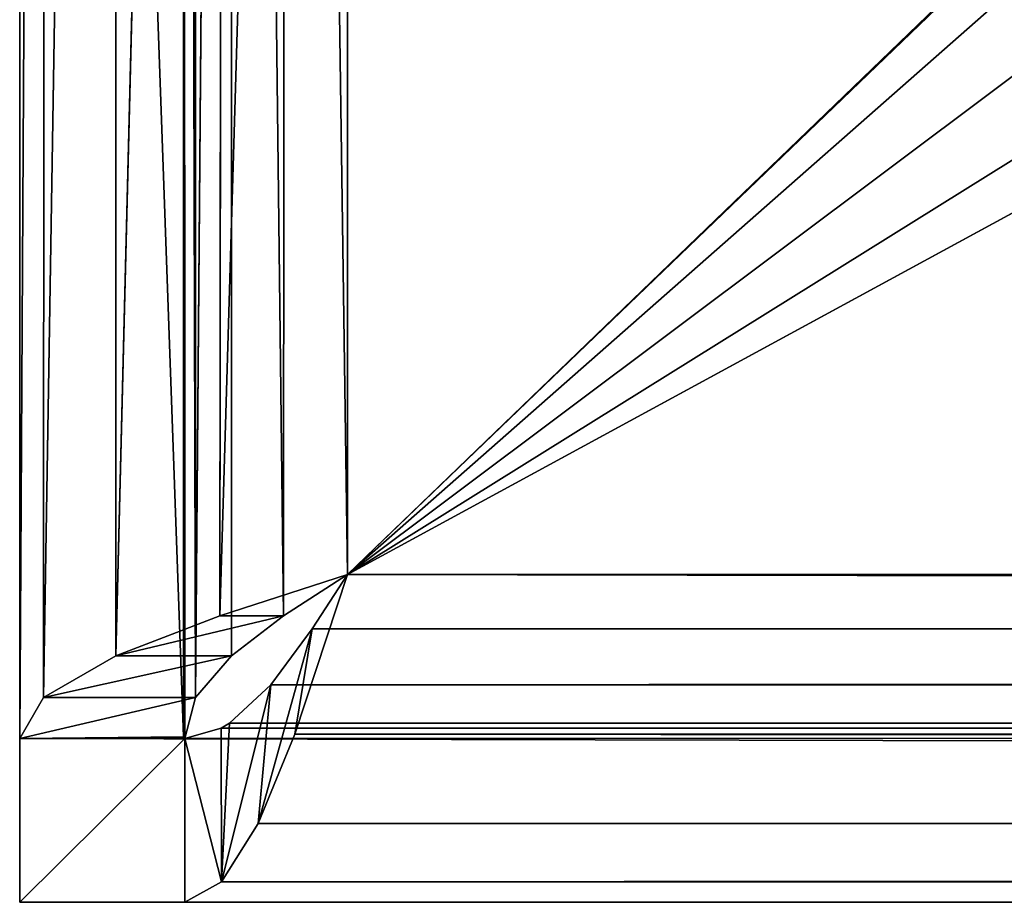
# Model space of a CAD drawing. Extents: x -60 to 60, y -3 to 0.
# Tile 89 of 256: x -20.5 to -19.899, y -3 to -2.462. Entities that reach past the tile are written whole.
import ezdxf

# ---------------------------------------------------------------- set-up
doc = ezdxf.new("R2010")
doc.units = 0
doc.header["$LTSCALE"] = 2.54
doc.layers.get('0').update_dxf_attribs({"linetype": 'CONTINUOUS'})

# ---------------------------------------------------------------- blocks, each defined once
blk = doc.blocks.new('LINEO-LED_STL')
at = {"color": 0}
for p, q in [((-20.5, -0.1, 141.4), (-20.5, -2.9, 141.4)), ((-20.5, -0.1, 141.4), (-20.5, -2.9, 141.4)), ((-20.5, -2.9, 137.6), (-20.5, -0.101, 137.6)), ((-20.5, -2.9, 137.6), (-20.5, -0.101, 137.6)), ((-20.4, -0.101, 137.6), (-20.39279, -2.87514, 137.56271)), ((-20.4, -0.101, 137.6), (-20.39279, -2.87514, 137.56271)), ((-20.4, -0.101, 137.6), (-20.39929, -2.9, 137.6)), ((-20.4, -2.899, 141.4), (-20.4, -0.101, 141.4)), ((-20.4, -0.101, 137.6), (-20.39929, -2.9, 137.6)), ((-20.4, -2.899, 141.4), (-20.4, -0.101, 141.4)), ((-20.48419, -0.12601, 137.52208), (-20.5, -2.9, 137.6)), ((-20.48419, -0.12601, 137.52208), (-20.5, -2.9, 137.6)), ((-20.48557, -2.87514, 137.52542), (-20.48419, -0.12601, 137.52208)), ((-20.48557, -2.87514, 137.52542), (-20.48419, -0.12601, 137.52208)), ((-20.39382, -0.12305, 137.56539), (-20.39279, -2.87514, 137.56271)), ((-20.39382, -0.12305, 137.56539), (-20.39279, -2.87514, 137.56271)), ((-20.3921, -0.12601, 137.56104), (-20.39279, -2.87514, 137.56271)), ((-20.3921, -0.12601, 137.56104), (-20.39279, -2.87514, 137.56271)), ((-20.48557, -2.87514, 137.52542), (-20.44142, -0.15035, 137.45858)), ((-20.48557, -2.87514, 137.52542), (-20.44142, -0.15035, 137.45858)), ((-20.44142, -2.84965, 137.45858), (-20.44142, -0.15035, 137.45858)), ((-20.44142, -2.84965, 137.45858), (-20.44142, -0.15035, 137.45858)), ((-20.37071, -0.15035, 137.5293), (-20.39279, -2.87514, 137.56271)), ((-20.37071, -0.15035, 137.5293), (-20.39279, -2.87514, 137.56271)), ((-20.37071, -0.15035, 137.5293), (-20.33896, -2.8253, 137.50791)), ((-20.37071, -0.15035, 137.5293), (-20.33896, -2.8253, 137.50791)), ((-20.37071, -0.15035, 137.5293), (-20.37071, -2.84965, 137.5293)), ((-20.37071, -0.15035, 137.5293), (-20.37071, -2.84965, 137.5293)), ((-20.44142, -2.84965, 137.45858), (-20.37458, -0.17584, 137.41443)), ((-20.44142, -2.84965, 137.45858), (-20.37458, -0.17584, 137.41443)), ((-20.37793, -2.8253, 137.41581), (-20.37458, -0.17584, 137.41443)), ((-20.37793, -2.8253, 137.41581), (-20.37458, -0.17584, 137.41443)), ((-20.33729, -0.17584, 137.50721), (-20.33896, -2.8253, 137.50791)), ((-20.33729, -0.17584, 137.50721), (-20.33896, -2.8253, 137.50791)), ((-20.33729, -0.17584, 137.50721), (-20.3, -2.8, 137.5)), ((-20.33729, -0.17584, 137.50721), (-20.3, -2.8, 137.5)), ((-20.37793, -2.8253, 137.41581), (-20.3, -0.2, 137.4)), ((-20.37793, -2.8253, 137.41581), (-20.3, -0.2, 137.4)), ((-20.3, -2.8, 137.4), (-20.3, -0.2, 137.4)), ((-20.3, -0.2, 137.5), (-20.3, -2.8, 137.5)), ((-20.3, -2.8, 137.4), (-20.3, -0.2, 137.4)), ((-20.3, -0.2, 137.5), (-20.3, -2.8, 137.5)), ((-20.3, -2.8, 137.5), (-20.37793, -2.8253, 137.41581)), ((-20.37793, -2.8253, 137.41581), (-20.3, -2.8, 137.4)), ((-20.3, -2.8, 137.5), (-20.37793, -2.8253, 137.41581)), ((-20.37793, -2.8253, 137.41581), (-20.3, -2.8, 137.4)), ((-20.3, -2.8, 137.5), (-20.33896, -2.8253, 137.50791)), ((-20.3, -2.8, 137.5), (-20.33896, -2.8253, 137.50791)), ((-20.3, -2.8, 137.5), (-20.33218, -2.89747, 137.42537)), ((-20.3, -2.8, 137.5), (-20.33218, -2.89747, 137.42537)), ((-20.3, -2.8, 137.4), (-20.33218, -2.89747, 137.42537)), ((-20.3, -2.8, 137.4), (-20.33218, -2.89747, 137.42537)), ((-20.32145, -2.83328, 137.5057), (-20.3, -2.8, 137.5)), ((20.3, -2.8, 137.5), (-20.32145, -2.83328, 137.5057)), ((20.3, -2.8, 137.5), (-20.32145, -2.83328, 137.5057)), ((-20.32145, -2.83328, 137.5057), (-20.3, -2.8, 137.5)), ((20.3, -2.8, 137.4), (-20.3, -2.8, 137.4)), ((-20.3, -2.8, 137.5), (20.3, -2.8, 137.5)), ((-20.3, -2.8, 137.5), (-20.3, -2.8, 137.4)), ((-20.3, -2.8, 137.4), (20.3253, -2.87793, 137.41581)), ((-20.3, -2.8, 137.4), (20.3253, -2.87793, 137.41581)), ((20.3, -2.8, 137.4), (-20.3, -2.8, 137.4)), ((-20.3, -2.8, 137.5), (20.3, -2.8, 137.5)), ((-20.3, -2.8, 137.5), (-20.3, -2.8, 137.4)), ((-20.33896, -2.8253, 137.50791), (-20.44142, -2.84965, 137.45858)), ((-20.44142, -2.84965, 137.45858), (-20.37793, -2.8253, 137.41581)), ((-20.33896, -2.8253, 137.50791), (-20.44142, -2.84965, 137.45858)), ((-20.44142, -2.84965, 137.45858), (-20.37793, -2.8253, 137.41581)), ((-20.33896, -2.8253, 137.50791), (-20.37793, -2.8253, 137.41581)), ((-20.33896, -2.8253, 137.50791), (-20.37793, -2.8253, 137.41581)), ((-20.33896, -2.8253, 137.50791), (-20.37071, -2.84965, 137.5293)), ((-20.33896, -2.8253, 137.50791), (-20.37071, -2.84965, 137.5293)), ((-20.32145, -2.83328, 137.5057), (-20.35455, -2.95196, 137.46997)), ((-20.32145, -2.83328, 137.5057), (-20.35455, -2.95196, 137.46997)), ((-20.34671, -2.86735, 137.52609), (-20.32145, -2.83328, 137.5057)), ((-20.34671, -2.86735, 137.52609), (-20.32145, -2.83328, 137.5057)), ((-20.32145, -2.83328, 137.5057), (-20.33218, -2.89747, 137.42537)), ((-20.32145, -2.83328, 137.5057), (-20.33218, -2.89747, 137.42537)), ((20.3253, -2.83896, 137.50791), (-20.32145, -2.83328, 137.5057)), ((20.3253, -2.83896, 137.50791), (-20.32145, -2.83328, 137.5057)), ((-20.34671, -2.86735, 137.52609), (20.3253, -2.83896, 137.50791)), ((-20.34671, -2.86735, 137.52609), (20.3253, -2.83896, 137.50791)), ((-20.37071, -2.84965, 137.5293), (-20.48557, -2.87514, 137.52542)), ((-20.48557, -2.87514, 137.52542), (-20.44142, -2.84965, 137.45858)), ((-20.37071, -2.84965, 137.5293), (-20.48557, -2.87514, 137.52542)), ((-20.48557, -2.87514, 137.52542), (-20.44142, -2.84965, 137.45858)), ((-20.37071, -2.84965, 137.5293), (-20.44142, -2.84965, 137.45858)), ((-20.37071, -2.84965, 137.5293), (-20.44142, -2.84965, 137.45858)), ((-20.37071, -2.84965, 137.5293), (-20.39279, -2.87514, 137.56271)), ((-20.37071, -2.84965, 137.5293), (-20.39279, -2.87514, 137.56271)), ((-20.34671, -2.86735, 137.52609), (-20.37692, -2.98761, 137.5307)), ((-20.34671, -2.86735, 137.52609), (-20.37692, -2.98761, 137.5307)), ((-20.37198, -2.89081, 137.55812), (-20.34671, -2.86735, 137.52609)), ((-20.37198, -2.89081, 137.55812), (-20.34671, -2.86735, 137.52609)), ((-20.34671, -2.86735, 137.52609), (-20.35455, -2.95196, 137.46997)), ((-20.34671, -2.86735, 137.52609), (-20.35455, -2.95196, 137.46997)), ((20.37514, -2.89279, 137.56271), (-20.34671, -2.86735, 137.52609)), ((20.37514, -2.89279, 137.56271), (-20.34671, -2.86735, 137.52609)), ((20.34965, -2.87071, 137.5293), (-20.34671, -2.86735, 137.52609)), ((20.34965, -2.87071, 137.5293), (-20.34671, -2.86735, 137.52609)), ((-20.39279, -2.87514, 137.56271), (-20.5, -2.9, 137.6)), ((-20.5, -2.9, 137.6), (-20.48557, -2.87514, 137.52542)), ((-20.39279, -2.87514, 137.56271), (-20.5, -2.9, 137.6)), ((-20.5, -2.9, 137.6), (-20.48557, -2.87514, 137.52542)), ((-20.39279, -2.87514, 137.56271), (-20.48557, -2.87514, 137.52542)), ((-20.39279, -2.87514, 137.56271), (-20.48557, -2.87514, 137.52542)), ((-20.39279, -2.87514, 137.56271), (-20.39929, -2.9, 137.6)), ((-20.39279, -2.87514, 137.56271), (-20.39929, -2.9, 137.6)), ((-20.33218, -2.89747, 137.42537), (20.3253, -2.87793, 137.41581)), ((-20.33218, -2.89747, 137.42537), (20.3253, -2.87793, 137.41581)), ((-20.39929, -2.9, 137.6), (20.37514, -2.89279, 137.56271)), ((-20.39929, -2.9, 137.6), (20.37514, -2.89279, 137.56271)), ((-20.39929, -2.9, 137.6), (-20.37695, -2.89382, 137.56539)), ((-20.39929, -2.9, 137.6), (-20.37695, -2.89382, 137.56539)), ((-20.37695, -2.89382, 137.56539), (-20.37198, -2.89081, 137.55812)), ((-20.37695, -2.89382, 137.56539), (-20.37198, -2.89081, 137.55812)), ((-20.37695, -2.89382, 137.56539), (20.37514, -2.89279, 137.56271)), ((-20.37695, -2.89382, 137.56539), (20.37514, -2.89279, 137.56271)), ((-20.37695, -2.89382, 137.56539), (-20.37692, -2.98761, 137.5307)), ((-20.37695, -2.89382, 137.56539), (-20.37692, -2.98761, 137.5307)), ((-20.37198, -2.89081, 137.55812), (-20.37692, -2.98761, 137.5307)), ((-20.37198, -2.89081, 137.55812), (-20.37692, -2.98761, 137.5307)), ((-20.37198, -2.89081, 137.55812), (20.37514, -2.89279, 137.56271)), ((-20.37198, -2.89081, 137.55812), (20.37514, -2.89279, 137.56271)), ((20.5, -2.899, 141.4), (-20.5, -2.9, 141.4)), ((20.5, -2.899, 141.4), (-20.5, -2.9, 141.4)), ((-20.5, -2.9, 141.4), (-20.4, -2.899, 141.4)), ((-20.4, -2.899, 141.4), (-20.5, -2.9, 137.6)), ((-20.4, -2.899, 141.4), (-20.5, -2.9, 137.6)), ((-20.5, -2.9, 141.4), (-20.4, -2.899, 141.4)), ((-20.5, -3, 141.4), (-20.5, -2.9, 141.4)), ((-20.5, -2.9, 141.4), (-20.5, -2.9, 137.6)), ((-20.5, -2.9, 137.6), (-20.5, -3, 137.6)), ((-20.5, -3, 141.4), (-20.5, -2.9, 141.4)), ((-20.39929, -2.9, 137.6), (-20.5, -2.9, 137.6)), ((-20.5, -2.9, 141.4), (-20.5, -2.9, 137.6)), ((-20.5, -2.9, 137.6), (-20.5, -3, 137.6)), ((-20.39929, -2.9, 137.6), (-20.5, -2.9, 137.6)), ((-20.39929, -2.9, 137.6), (-20.5, -2.9, 137.6)), ((-20.5, -2.9, 141.4), (-20.5, -2.9, 137.6)), ((-20.39929, -2.9, 137.6), (-20.5, -2.9, 137.6)), ((-20.5, -2.9, 141.4), (-20.5, -2.9, 137.6)), ((-20.39929, -2.9, 137.6), (-20.4, -2.899, 141.4)), ((-20.39929, -2.9, 137.6), (-20.4, -2.899, 141.4)), ((20.4, -2.899, 137.6), (-20.39929, -2.9, 137.6)), ((20.4, -2.899, 137.6), (-20.39929, -2.9, 137.6)), ((-20.39929, -2.9, 137.6), (-20.39929, -3, 137.6)), ((-20.39929, -2.9, 137.6), (-20.39929, -3, 137.6)), ((-20.39929, -2.9, 137.6), (-20.37692, -2.98761, 137.5307)), ((-20.39929, -2.9, 137.6), (-20.37692, -2.98761, 137.5307)), ((-20.33218, -2.89747, 137.42537), (-20.35455, -2.95196, 137.46997)), ((-20.33218, -2.89747, 137.42537), (-20.35455, -2.95196, 137.46997)), ((20.34965, -2.94142, 137.45858), (-20.33218, -2.89747, 137.42537)), ((20.34965, -2.94142, 137.45858), (-20.33218, -2.89747, 137.42537)), ((-20.37692, -2.98761, 137.5307), (20.34965, -2.94142, 137.45858)), ((-20.37692, -2.98761, 137.5307), (20.34965, -2.94142, 137.45858)), ((-20.35455, -2.95196, 137.46997), (20.34965, -2.94142, 137.45858)), ((-20.35455, -2.95196, 137.46997), (20.34965, -2.94142, 137.45858)), ((-20.35455, -2.95196, 137.46997), (-20.37692, -2.98761, 137.5307)), ((-20.35455, -2.95196, 137.46997), (-20.37692, -2.98761, 137.5307)), ((20.37514, -2.98557, 137.52542), (-20.37692, -2.98761, 137.5307)), ((20.37514, -2.98557, 137.52542), (-20.37692, -2.98761, 137.5307)), ((-20.37692, -2.98761, 137.5307), (-20.39929, -3, 137.6)), ((-20.37692, -2.98761, 137.5307), (-20.39929, -3, 137.6)), ((20.37695, -2.98764, 137.53079), (-20.37692, -2.98761, 137.5307)), ((20.37695, -2.98764, 137.53079), (-20.37692, -2.98761, 137.5307)), ((-20.5, -3, 137.6), (-20.5, -3, 141.4)), ((-20.5, -3, 141.4), (20.5, -3, 141.4)), ((-20.5, -3, 141.4), (20.5, -3, 141.4)), ((-20.5, -3, 137.6), (-20.5, -3, 141.4)), ((-20.5, -3, 137.6), (-20.39929, -3, 137.6)), ((-20.5, -3, 137.6), (-20.39929, -3, 137.6)), ((-20.39929, -3, 137.6), (20.39929, -3, 137.6)), ((-20.39929, -3, 137.6), (20.39929, -3, 137.6))]:
    blk.add_line(p, q, dxfattribs=at)
mesh = blk.add_polyface(dxfattribs=at)
corners = [(-20.4, -2.899, 141.4), (-20.5, -0.1, 141.4), (-20.5, -2.9, 141.4), (-20.4, -0.101, 141.4)]
mesh.append_faces([[corners[k] for k in face] for face in [(0, 1, 2), (1, 0, 3)]], dxfattribs={"vtx0": -1, "color": 0})
mesh = blk.add_polyface(dxfattribs=at)
corners = [(-20.5, -2.9, 141.4), (-20.5, -1.65155, 141.0875), (-20.5, -2.9, 137.6), (-20.5, -1.5875, 141.15156), (-20.5, -1.5, 141.175), (-20.5, -0.1, 141.4), (-20.5, -1.675, 141), (-20.5, -1.4125, 141.15156), (-20.5, -1.34845, 141.0875), (-20.5, -1.325, 141), (-20.5, -0.101, 137.6), (-20.5, -1.65155, 140.9125), (-20.5, -1.5875, 140.84845), (-20.5, -1.5, 140.825), (-20.5, -1.4125, 140.84845), (-20.5, -1.34845, 140.9125)]
mesh.append_faces([[corners[k] for k in face] for face in [(0, 1, 2), (1, 0, 3), (3, 0, 4), (4, 5, 7), (7, 5, 8), (8, 5, 9), (2, 11, 10), (11, 2, 6)]], dxfattribs={"vtx0": -1, "vtx1": -1, "color": 0})
mesh.append_faces([[corners[k] for k in face] for face in [(4, 0, 5), (2, 1, 6), (9, 5, 10), (10, 11, 12), (10, 12, 13), (10, 13, 14), (10, 14, 15), (10, 15, 9)]], dxfattribs={"vtx0": -1, "vtx2": -1, "color": 0})
mesh = blk.add_polyface(dxfattribs=at)
corners = [(-20.5, -0.101, 137.6), (-20.48419, -0.12601, 137.52208), (-20.5, -2.9, 137.6)]
mesh.append_faces([[corners[k] for k in face] for face in [(0, 1, 2)]], dxfattribs={"color": 0})
mesh = blk.add_polyface(dxfattribs=at)
corners = [(-20.4, -0.101, 137.6), (-20.39279, -2.87514, 137.56271), (-20.39382, -0.12305, 137.56539)]
mesh.append_faces([[corners[k] for k in face] for face in [(0, 1, 2)]], dxfattribs={"color": 0})
mesh = blk.add_polyface(dxfattribs=at)
corners = [(-20.4, -0.101, 137.6), (-20.39929, -2.9, 137.6), (-20.39279, -2.87514, 137.56271)]
mesh.append_faces([[corners[k] for k in face] for face in [(0, 1, 2)]], dxfattribs={"color": 0})
mesh = blk.add_polyface(dxfattribs=at)
corners = [(-20.4, -0.101, 137.6), (-20.4, -2.899, 141.4), (-20.39929, -2.9, 137.6), (-20.4, -1.65155, 140.9125), (-20.4, -1.675, 141), (-20.4, -1.5875, 140.84845), (-20.4, -1.5, 140.825), (-20.4, -1.4125, 140.84845), (-20.4, -1.34845, 140.9125), (-20.4, -1.325, 141), (-20.4, -1.5, 141.175), (-20.4, -0.101, 141.4), (-20.4, -1.5875, 141.15156), (-20.4, -1.65155, 141.0875), (-20.4, -1.4125, 141.15156), (-20.4, -1.34845, 141.0875)]
mesh.append_faces([[corners[k] for k in face] for face in [(0, 1, 2)]], dxfattribs={"vtx0": -1, "color": 0})
mesh.append_faces([[corners[k] for k in face] for face in [(3, 0, 5), (5, 0, 6), (6, 0, 7), (7, 0, 8), (8, 0, 9), (1, 10, 11), (10, 1, 12), (12, 1, 13), (13, 1, 4), (11, 9, 0)]], dxfattribs={"vtx0": -1, "vtx1": -1, "color": 0})
mesh.append_faces([[corners[k] for k in face] for face in [(1, 0, 3)]], dxfattribs={"vtx0": -1, "vtx1": -1, "vtx2": -1, "color": 0})
mesh.append_faces([[corners[k] for k in face] for face in [(1, 3, 4), (11, 10, 14), (11, 14, 15), (11, 15, 9)]], dxfattribs={"vtx0": -1, "vtx2": -1, "color": 0})
mesh = blk.add_polyface(dxfattribs=at)
corners = [(-20.48419, -0.12601, 137.52208), (-20.48557, -2.87514, 137.52542), (-20.5, -2.9, 137.6)]
mesh.append_faces([[corners[k] for k in face] for face in [(0, 1, 2)]], dxfattribs={"color": 0})
mesh = blk.add_polyface(dxfattribs=at)
corners = [(-20.48419, -0.12601, 137.52208), (-20.44142, -0.15035, 137.45858), (-20.48557, -2.87514, 137.52542)]
mesh.append_faces([[corners[k] for k in face] for face in [(0, 1, 2)]], dxfattribs={"color": 0})
mesh = blk.add_polyface(dxfattribs=at)
corners = [(-20.39382, -0.12305, 137.56539), (-20.39279, -2.87514, 137.56271), (-20.3921, -0.12601, 137.56104)]
mesh.append_faces([[corners[k] for k in face] for face in [(0, 1, 2)]], dxfattribs={"color": 0})
mesh = blk.add_polyface(dxfattribs=at)
corners = [(-20.3921, -0.12601, 137.56104), (-20.39279, -2.87514, 137.56271), (-20.37071, -0.15035, 137.5293)]
mesh.append_faces([[corners[k] for k in face] for face in [(0, 1, 2)]], dxfattribs={"color": 0})
mesh = blk.add_polyface(dxfattribs=at)
corners = [(-20.44142, -0.15035, 137.45858), (-20.44142, -2.84965, 137.45858), (-20.48557, -2.87514, 137.52542)]
mesh.append_faces([[corners[k] for k in face] for face in [(0, 1, 2)]], dxfattribs={"color": 0})
mesh = blk.add_polyface(dxfattribs=at)
corners = [(-20.37458, -0.17584, 137.41443), (-20.44142, -2.84965, 137.45858), (-20.44142, -0.15035, 137.45858)]
mesh.append_faces([[corners[k] for k in face] for face in [(0, 1, 2)]], dxfattribs={"color": 0})
mesh = blk.add_polyface(dxfattribs=at)
corners = [(-20.37071, -0.15035, 137.5293), (-20.39279, -2.87514, 137.56271), (-20.37071, -2.84965, 137.5293)]
mesh.append_faces([[corners[k] for k in face] for face in [(0, 1, 2)]], dxfattribs={"color": 0})
mesh = blk.add_polyface(dxfattribs=at)
corners = [(-20.33729, -0.17584, 137.50721), (-20.37071, -0.15035, 137.5293), (-20.33896, -2.8253, 137.50791)]
mesh.append_faces([[corners[k] for k in face] for face in [(0, 1, 2)]], dxfattribs={"color": 0})
mesh = blk.add_polyface(dxfattribs=at)
corners = [(-20.33896, -2.8253, 137.50791), (-20.37071, -0.15035, 137.5293), (-20.37071, -2.84965, 137.5293)]
mesh.append_faces([[corners[k] for k in face] for face in [(0, 1, 2)]], dxfattribs={"color": 0})
mesh = blk.add_polyface(dxfattribs=at)
corners = [(-20.37458, -0.17584, 137.41443), (-20.37793, -2.8253, 137.41581), (-20.44142, -2.84965, 137.45858)]
mesh.append_faces([[corners[k] for k in face] for face in [(0, 1, 2)]], dxfattribs={"color": 0})
mesh = blk.add_polyface(dxfattribs=at)
corners = [(-20.3, -0.2, 137.4), (-20.37793, -2.8253, 137.41581), (-20.37458, -0.17584, 137.41443)]
mesh.append_faces([[corners[k] for k in face] for face in [(0, 1, 2)]], dxfattribs={"color": 0})
mesh = blk.add_polyface(dxfattribs=at)
corners = [(-20.3, -2.8, 137.5), (-20.33729, -0.17584, 137.50721), (-20.33896, -2.8253, 137.50791)]
mesh.append_faces([[corners[k] for k in face] for face in [(0, 1, 2)]], dxfattribs={"color": 0})
mesh = blk.add_polyface(dxfattribs=at)
corners = [(-20.3, -0.2, 137.5), (-20.33729, -0.17584, 137.50721), (-20.3, -2.8, 137.5)]
mesh.append_faces([[corners[k] for k in face] for face in [(0, 1, 2)]], dxfattribs={"color": 0})
mesh = blk.add_polyface(dxfattribs=at)
corners = [(-20.3, -2.8, 137.4), (-20.37793, -2.8253, 137.41581), (-20.3, -0.2, 137.4)]
mesh.append_faces([[corners[k] for k in face] for face in [(0, 1, 2)]], dxfattribs={"color": 0})
mesh = blk.add_polyface(dxfattribs=at)
corners = [(-20.3, -0.2, 137.4), (-18.661, -1.22114, 137.4), (-20.3, -2.8, 137.4), (-18.5, -1.178, 137.4), (20.3, -0.2, 137.4), (-18.77886, -1.339, 137.4), (-18.822, -1.5, 137.4), (-18.339, -1.22114, 137.4), (-18.22114, -1.339, 137.4), (-18.178, -1.5, 137.4), (18.339, -1.22114, 137.4), (18.22114, -1.339, 137.4), (18.178, -1.5, 137.4), (18.5, -1.178, 137.4), (18.661, -1.22114, 137.4), (18.77886, -1.339, 137.4), (18.822, -1.5, 137.4), (-18.5, -1.822, 137.4), (20.3, -2.8, 137.4), (-18.661, -1.77886, 137.4), (-18.77886, -1.661, 137.4), (-18.339, -1.77886, 137.4), (-18.22114, -1.661, 137.4), (18.339, -1.77886, 137.4), (18.22114, -1.661, 137.4), (18.5, -1.822, 137.4), (18.661, -1.77886, 137.4), (18.77886, -1.661, 137.4)]
mesh.append_faces([[corners[k] for k in face] for face in [(0, 1, 2), (1, 0, 3), (3, 4, 7), (7, 4, 8), (8, 4, 9), (10, 4, 13), (13, 4, 14), (14, 4, 15), (15, 4, 16), (2, 17, 18), (17, 2, 19), (19, 2, 20), (20, 2, 6), (23, 9, 24), (24, 9, 12), (18, 16, 4)]], dxfattribs={"vtx0": -1, "vtx1": -1, "color": 0})
mesh.append_faces([[corners[k] for k in face] for face in [(9, 4, 10), (18, 9, 23)]], dxfattribs={"vtx0": -1, "vtx1": -1, "vtx2": -1, "color": 0})
mesh.append_faces([[corners[k] for k in face] for face in [(3, 0, 4), (2, 1, 5), (2, 5, 6), (9, 10, 11), (9, 11, 12), (18, 17, 21), (18, 21, 22), (18, 22, 9), (18, 23, 25), (18, 25, 26), (18, 26, 27), (18, 27, 16)]], dxfattribs={"vtx0": -1, "vtx2": -1, "color": 0})
mesh = blk.add_polyface(dxfattribs=at)
corners = [(-20.3, -2.8, 137.5), (-18.661, -1.77886, 137.5), (-20.3, -0.2, 137.5), (-18.5, -1.822, 137.5), (20.3, -2.8, 137.5), (-18.77886, -1.661, 137.5), (-18.822, -1.5, 137.5), (-18.339, -1.77886, 137.5), (-18.22114, -1.661, 137.5), (-18.178, -1.5, 137.5), (18.339, -1.77886, 137.5), (18.22114, -1.661, 137.5), (18.178, -1.5, 137.5), (18.5, -1.822, 137.5), (18.661, -1.77886, 137.5), (18.77886, -1.661, 137.5), (18.822, -1.5, 137.5), (-18.5, -1.178, 137.5), (20.3, -0.2, 137.5), (-18.661, -1.22114, 137.5), (-18.77886, -1.339, 137.5), (-18.339, -1.22114, 137.5), (-18.22114, -1.339, 137.5), (18.339, -1.22114, 137.5), (18.22114, -1.339, 137.5), (18.5, -1.178, 137.5), (18.661, -1.22114, 137.5), (18.77886, -1.339, 137.5)]
mesh.append_faces([[corners[k] for k in face] for face in [(0, 1, 2), (1, 0, 3), (3, 4, 7), (7, 4, 8), (8, 4, 9), (10, 4, 13), (13, 4, 14), (14, 4, 15), (15, 4, 16), (2, 17, 18), (17, 2, 19), (19, 2, 20), (20, 2, 6), (23, 9, 24), (24, 9, 12), (18, 16, 4)]], dxfattribs={"vtx0": -1, "vtx1": -1, "color": 0})
mesh.append_faces([[corners[k] for k in face] for face in [(9, 4, 10), (18, 9, 23)]], dxfattribs={"vtx0": -1, "vtx1": -1, "vtx2": -1, "color": 0})
mesh.append_faces([[corners[k] for k in face] for face in [(3, 0, 4), (2, 1, 5), (2, 5, 6), (9, 10, 11), (9, 11, 12), (18, 17, 21), (18, 21, 22), (18, 22, 9), (18, 23, 25), (18, 25, 26), (18, 26, 27), (18, 27, 16)]], dxfattribs={"vtx0": -1, "vtx2": -1, "color": 0})
mesh = blk.add_polyface(dxfattribs=at)
corners = [(-20.3, -2.8, 137.5), (-20.37793, -2.8253, 137.41581), (-20.3, -2.8, 137.4)]
mesh.append_faces([[corners[k] for k in face] for face in [(0, 1, 2)]], dxfattribs={"color": 0})
mesh = blk.add_polyface(dxfattribs=at)
corners = [(-20.33896, -2.8253, 137.50791), (-20.37793, -2.8253, 137.41581), (-20.3, -2.8, 137.5)]
mesh.append_faces([[corners[k] for k in face] for face in [(0, 1, 2)]], dxfattribs={"color": 0})
mesh = blk.add_polyface(dxfattribs=at)
corners = [(-20.3, -2.8, 137.5), (-20.33218, -2.89747, 137.42537), (-20.32145, -2.83328, 137.5057)]
mesh.append_faces([[corners[k] for k in face] for face in [(0, 1, 2)]], dxfattribs={"color": 0})
mesh = blk.add_polyface(dxfattribs=at)
corners = [(-20.3, -2.8, 137.4), (-20.33218, -2.89747, 137.42537), (-20.3, -2.8, 137.5)]
mesh.append_faces([[corners[k] for k in face] for face in [(0, 1, 2)]], dxfattribs={"color": 0})
mesh = blk.add_polyface(dxfattribs=at)
corners = [(20.3253, -2.87793, 137.41581), (-20.33218, -2.89747, 137.42537), (-20.3, -2.8, 137.4)]
mesh.append_faces([[corners[k] for k in face] for face in [(0, 1, 2)]], dxfattribs={"color": 0})
mesh = blk.add_polyface(dxfattribs=at)
corners = [(20.3253, -2.83896, 137.50791), (20.3, -2.8, 137.5), (-20.32145, -2.83328, 137.5057)]
mesh.append_faces([[corners[k] for k in face] for face in [(0, 1, 2)]], dxfattribs={"color": 0})
mesh = blk.add_polyface(dxfattribs=at)
corners = [(20.3, -2.8, 137.5), (-20.3, -2.8, 137.5), (-20.32145, -2.83328, 137.5057)]
mesh.append_faces([[corners[k] for k in face] for face in [(0, 1, 2)]], dxfattribs={"color": 0})
mesh = blk.add_polyface(dxfattribs=at)
corners = [(20.3253, -2.87793, 137.41581), (-20.3, -2.8, 137.4), (20.3, -2.8, 137.4)]
mesh.append_faces([[corners[k] for k in face] for face in [(0, 1, 2)]], dxfattribs={"color": 0})
mesh = blk.add_polyface(dxfattribs=at)
corners = [(-20.33896, -2.8253, 137.50791), (-20.44142, -2.84965, 137.45858), (-20.37793, -2.8253, 137.41581)]
mesh.append_faces([[corners[k] for k in face] for face in [(0, 1, 2)]], dxfattribs={"color": 0})
mesh = blk.add_polyface(dxfattribs=at)
corners = [(-20.37071, -2.84965, 137.5293), (-20.44142, -2.84965, 137.45858), (-20.33896, -2.8253, 137.50791)]
mesh.append_faces([[corners[k] for k in face] for face in [(0, 1, 2)]], dxfattribs={"color": 0})
mesh = blk.add_polyface(dxfattribs=at)
corners = [(-20.32145, -2.83328, 137.5057), (-20.35455, -2.95196, 137.46997), (-20.34671, -2.86735, 137.52609)]
mesh.append_faces([[corners[k] for k in face] for face in [(0, 1, 2)]], dxfattribs={"color": 0})
mesh = blk.add_polyface(dxfattribs=at)
corners = [(-20.32145, -2.83328, 137.5057), (-20.33218, -2.89747, 137.42537), (-20.35455, -2.95196, 137.46997)]
mesh.append_faces([[corners[k] for k in face] for face in [(0, 1, 2)]], dxfattribs={"color": 0})
mesh = blk.add_polyface(dxfattribs=at)
corners = [(20.3253, -2.83896, 137.50791), (-20.32145, -2.83328, 137.5057), (-20.34671, -2.86735, 137.52609)]
mesh.append_faces([[corners[k] for k in face] for face in [(0, 1, 2)]], dxfattribs={"color": 0})
mesh = blk.add_polyface(dxfattribs=at)
corners = [(20.34965, -2.87071, 137.5293), (20.3253, -2.83896, 137.50791), (-20.34671, -2.86735, 137.52609)]
mesh.append_faces([[corners[k] for k in face] for face in [(0, 1, 2)]], dxfattribs={"color": 0})
mesh = blk.add_polyface(dxfattribs=at)
corners = [(-20.37071, -2.84965, 137.5293), (-20.48557, -2.87514, 137.52542), (-20.44142, -2.84965, 137.45858)]
mesh.append_faces([[corners[k] for k in face] for face in [(0, 1, 2)]], dxfattribs={"color": 0})
mesh = blk.add_polyface(dxfattribs=at)
corners = [(-20.39279, -2.87514, 137.56271), (-20.48557, -2.87514, 137.52542), (-20.37071, -2.84965, 137.5293)]
mesh.append_faces([[corners[k] for k in face] for face in [(0, 1, 2)]], dxfattribs={"color": 0})
mesh = blk.add_polyface(dxfattribs=at)
corners = [(-20.34671, -2.86735, 137.52609), (-20.37692, -2.98761, 137.5307), (-20.37198, -2.89081, 137.55812)]
mesh.append_faces([[corners[k] for k in face] for face in [(0, 1, 2)]], dxfattribs={"color": 0})
mesh = blk.add_polyface(dxfattribs=at)
corners = [(-20.34671, -2.86735, 137.52609), (-20.35455, -2.95196, 137.46997), (-20.37692, -2.98761, 137.5307)]
mesh.append_faces([[corners[k] for k in face] for face in [(0, 1, 2)]], dxfattribs={"color": 0})
mesh = blk.add_polyface(dxfattribs=at)
corners = [(20.37514, -2.89279, 137.56271), (-20.34671, -2.86735, 137.52609), (-20.37198, -2.89081, 137.55812)]
mesh.append_faces([[corners[k] for k in face] for face in [(0, 1, 2)]], dxfattribs={"color": 0})
mesh = blk.add_polyface(dxfattribs=at)
corners = [(20.37514, -2.89279, 137.56271), (20.34965, -2.87071, 137.5293), (-20.34671, -2.86735, 137.52609)]
mesh.append_faces([[corners[k] for k in face] for face in [(0, 1, 2)]], dxfattribs={"color": 0})
mesh = blk.add_polyface(dxfattribs=at)
corners = [(-20.5, -2.9, 137.6), (-20.48557, -2.87514, 137.52542), (-20.39279, -2.87514, 137.56271)]
mesh.append_faces([[corners[k] for k in face] for face in [(0, 1, 2)]], dxfattribs={"color": 0})
mesh = blk.add_polyface(dxfattribs=at)
corners = [(-20.5, -2.9, 137.6), (-20.39279, -2.87514, 137.56271), (-20.39929, -2.9, 137.6)]
mesh.append_faces([[corners[k] for k in face] for face in [(0, 1, 2)]], dxfattribs={"color": 0})
mesh = blk.add_polyface(dxfattribs=at)
corners = [(20.34965, -2.94142, 137.45858), (-20.33218, -2.89747, 137.42537), (20.3253, -2.87793, 137.41581)]
mesh.append_faces([[corners[k] for k in face] for face in [(0, 1, 2)]], dxfattribs={"color": 0})
mesh = blk.add_polyface(dxfattribs=at)
corners = [(-20.39929, -2.9, 137.6), (20.37514, -2.89279, 137.56271), (-20.37695, -2.89382, 137.56539)]
mesh.append_faces([[corners[k] for k in face] for face in [(0, 1, 2)]], dxfattribs={"color": 0})
mesh = blk.add_polyface(dxfattribs=at)
corners = [(20.4, -2.899, 137.6), (20.37514, -2.89279, 137.56271), (-20.39929, -2.9, 137.6)]
mesh.append_faces([[corners[k] for k in face] for face in [(0, 1, 2)]], dxfattribs={"color": 0})
mesh = blk.add_polyface(dxfattribs=at)
corners = [(-20.37695, -2.89382, 137.56539), (-20.37692, -2.98761, 137.5307), (-20.39929, -2.9, 137.6)]
mesh.append_faces([[corners[k] for k in face] for face in [(0, 1, 2)]], dxfattribs={"color": 0})
mesh = blk.add_polyface(dxfattribs=at)
corners = [(-20.37198, -2.89081, 137.55812), (-20.37692, -2.98761, 137.5307), (-20.37695, -2.89382, 137.56539)]
mesh.append_faces([[corners[k] for k in face] for face in [(0, 1, 2)]], dxfattribs={"color": 0})
mesh = blk.add_polyface(dxfattribs=at)
corners = [(-20.37695, -2.89382, 137.56539), (20.37514, -2.89279, 137.56271), (-20.37198, -2.89081, 137.55812)]
mesh.append_faces([[corners[k] for k in face] for face in [(0, 1, 2)]], dxfattribs={"color": 0})
mesh = blk.add_polyface(dxfattribs=at)
corners = [(20.5, -3, 141.4), (-20.5, -2.9, 141.4), (-20.5, -3, 141.4), (20.5, -2.899, 141.4)]
mesh.append_faces([[corners[k] for k in face] for face in [(0, 1, 2), (1, 0, 3)]], dxfattribs={"vtx0": -1, "color": 0})
mesh = blk.add_polyface(dxfattribs=at)
corners = [(-20.5, -2.9, 141.4), (-20.39929, -2.9, 137.6), (-20.5, -2.9, 137.6), (20.4, -2.899, 137.6), (20.5, -2.899, 141.4)]
mesh.append_faces([[corners[k] for k in face] for face in [(0, 1, 2), (3, 0, 4)]], dxfattribs={"vtx0": -1, "color": 0})
mesh.append_faces([[corners[k] for k in face] for face in [(1, 0, 3)]], dxfattribs={"vtx0": -1, "vtx1": -1, "color": 0})
mesh = blk.add_polyface(dxfattribs=at)
corners = [(-20.4, -2.899, 141.4), (-20.5, -2.9, 137.6), (-20.39929, -2.9, 137.6)]
mesh.append_faces([[corners[k] for k in face] for face in [(0, 1, 2)]], dxfattribs={"color": 0})
mesh = blk.add_polyface(dxfattribs=at)
corners = [(-20.5, -2.9, 141.4), (-20.5, -2.9, 137.6), (-20.4, -2.899, 141.4)]
mesh.append_faces([[corners[k] for k in face] for face in [(0, 1, 2)]], dxfattribs={"color": 0})
mesh = blk.add_polyface(dxfattribs=at)
corners = [(-20.5, -2.9, 141.4), (-20.5, -3, 137.6), (-20.5, -3, 141.4), (-20.5, -2.9, 137.6)]
mesh.append_faces([[corners[k] for k in face] for face in [(0, 1, 2), (1, 0, 3)]], dxfattribs={"vtx0": -1, "color": 0})
mesh = blk.add_polyface(dxfattribs=at)
corners = [(-20.39929, -2.9, 137.6), (-20.5, -3, 137.6), (-20.5, -2.9, 137.6), (-20.39929, -3, 137.6)]
mesh.append_faces([[corners[k] for k in face] for face in [(0, 1, 2), (1, 0, 3)]], dxfattribs={"vtx0": -1, "color": 0})
mesh = blk.add_polyface(dxfattribs=at)
corners = [(-20.39929, -2.9, 137.6), (-20.37692, -2.98761, 137.5307), (-20.39929, -3, 137.6)]
mesh.append_faces([[corners[k] for k in face] for face in [(0, 1, 2)]], dxfattribs={"color": 0})
mesh = blk.add_polyface(dxfattribs=at)
corners = [(20.34965, -2.94142, 137.45858), (-20.35455, -2.95196, 137.46997), (-20.33218, -2.89747, 137.42537)]
mesh.append_faces([[corners[k] for k in face] for face in [(0, 1, 2)]], dxfattribs={"color": 0})
mesh = blk.add_polyface(dxfattribs=at)
corners = [(-20.37692, -2.98761, 137.5307), (20.34965, -2.94142, 137.45858), (20.37514, -2.98557, 137.52542)]
mesh.append_faces([[corners[k] for k in face] for face in [(0, 1, 2)]], dxfattribs={"color": 0})
mesh = blk.add_polyface(dxfattribs=at)
corners = [(-20.37692, -2.98761, 137.5307), (-20.35455, -2.95196, 137.46997), (20.34965, -2.94142, 137.45858)]
mesh.append_faces([[corners[k] for k in face] for face in [(0, 1, 2)]], dxfattribs={"color": 0})
mesh = blk.add_polyface(dxfattribs=at)
corners = [(20.37695, -2.98764, 137.53079), (-20.37692, -2.98761, 137.5307), (20.37514, -2.98557, 137.52542)]
mesh.append_faces([[corners[k] for k in face] for face in [(0, 1, 2)]], dxfattribs={"color": 0})
mesh = blk.add_polyface(dxfattribs=at)
corners = [(20.37695, -2.98764, 137.53079), (-20.39929, -3, 137.6), (-20.37692, -2.98761, 137.5307), (20.39929, -3, 137.6)]
mesh.append_faces([[corners[k] for k in face] for face in [(0, 1, 2), (1, 0, 3)]], dxfattribs={"vtx0": -1, "color": 0})
mesh = blk.add_polyface(dxfattribs=at)
corners = [(20.5, -3, 141.4), (20.39929, -3, 137.6), (20.5, -3, 137.6), (-20.39929, -3, 137.6), (-20.5, -3, 137.6), (-20.5, -3, 141.4)]
mesh.append_faces([[corners[k] for k in face] for face in [(0, 1, 2), (4, 0, 5)]], dxfattribs={"vtx0": -1, "color": 0})
mesh.append_faces([[corners[k] for k in face] for face in [(1, 0, 3), (3, 0, 4)]], dxfattribs={"vtx0": -1, "vtx1": -1, "color": 0})

msp = doc.modelspace()

# ---------------------------------------------------------------- block references
at = {"color": 0}
msp.add_blockref('LINEO-LED_STL', (0, 0), dxfattribs=at)

doc.saveas('drawing.dxf')
